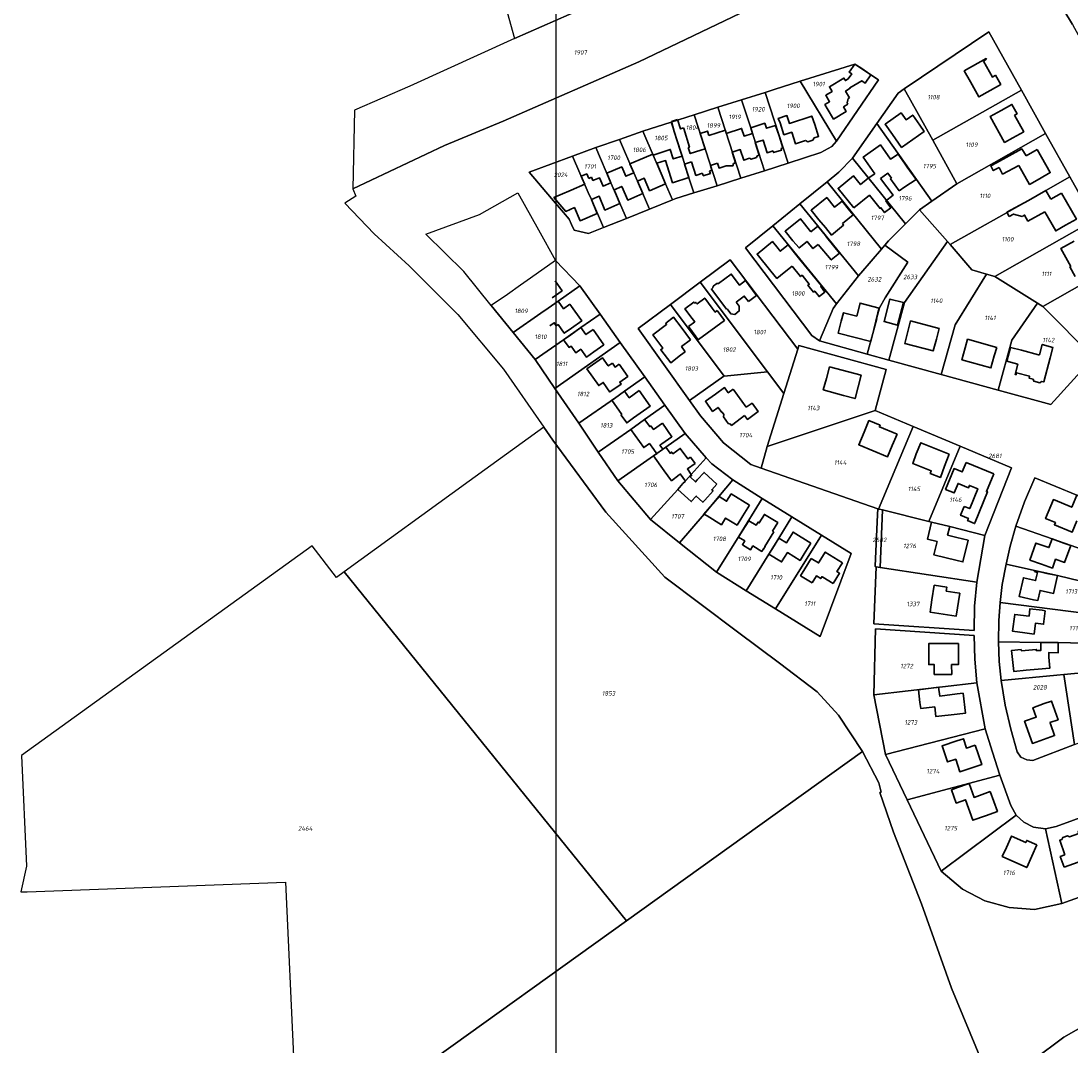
# Model space of a CAD drawing. Extents: x 177930 to 190767, y 381068 to 392034.
# Tile 26 of 256: x 178623 to 179046, y 389819 to 390232. Entities that reach past the tile are written whole.
import ezdxf
from ezdxf.enums import TextEntityAlignment as Align

# ---------------------------------------------------------------- set-up
doc = ezdxf.new("R2010")
doc.units = 0
for name, color, linetype, lineweight in [('B-XX-KG-GRENS_PERCEEL-GV', 150, 'Continuous', 25), ('B-XX-KG-GRENS_PERCEEL-S', 150, 'Continuous', 25), ('B-XX-OG-BEBOUWING-G', 7, 'Continuous', 35)]:
    doc.layers.add(name, color=color, linetype=linetype, lineweight=lineweight)
doc.styles.add('NLCS-ISO', font='NLCS-ISO.ttf', dxfattribs={"height": 1.8})

# ---------------------------------------------------------------- blocks, each defined once
blk = doc.blocks.new('SKG-PERCEELNUMMER-SO')
at = {"layer": 'DefPoints'}
blk.add_point((0, 0), dxfattribs=at)
at = {"style": 'NLCS-ISO', "oblique": 10, "flags": 1}
blk.add_attdef('GEMEENTECODE', text='', height=1.8, dxfattribs=at).set_placement((-0.5, 2.55), align=Align.MIDDLE_RIGHT)
at = {"style": 'NLCS-ISO', "oblique": 10}
blk.add_attdef('PERCEELNUMMER', text='', height=1.8, dxfattribs=at).set_placement((0, 0), align=Align.MIDDLE_CENTER)
at = {"style": 'NLCS-ISO', "oblique": 10, "flags": 1}
blk.add_attdef('SECTIE', text='', height=1.8, dxfattribs=at).set_placement((0.5, 2.5), align=Align.MIDDLE_LEFT)

msp = doc.modelspace()

# ---------------------------------------------------------------- linework, layer by layer
at = {"layer": 'B-XX-KG-GRENS_PERCEEL-GV'}
for points in [[(178801.434, 390298.354), (178821.895, 390224.944), (178865.934, 390244.368), (178852.633, 390312.733)], [(178821.895, 390224.944), (178779.668, 390205.749), (178757.417, 390196.063), (178756.733, 390164.474), (178793.71, 390181.892), (178817.335, 390191.604), (178871.887, 390215.506), (178915.963, 390236.577), (178941.081, 390247.955), (178925.518, 390275.985), (178917.132, 390271.16), (178916.923, 390271.04), (178897.747, 390260.698), (178866.896, 390244.792), (178865.934, 390244.368)], [(179054.244, 390242.526), (179043.106, 390236.333), (179046.523, 390230.615), (179054.809, 390215.369), (179065.944, 390221.776)], [(178914.91, 390140.692), (178925.869, 390149.554), (178936.766, 390158.366), (178947.702, 390167.21), (178952.475, 390171.102), (178957.968, 390176.79), (178967.754, 390190.769), (178976.408, 390203.006), (178978.82, 390204.706), (179012.824, 390227.666), (179025.989, 390204.125), (179035.729, 390186.709), (179045.498, 390169.241), (179055.242, 390151.817), (179065.001, 390134.366), (179076.707, 390113.434), (179055.021, 390096.545), (179037.766, 390077.545), (179016.562, 390083.381), (178993.693, 390089.676), (178972.545, 390095.497), (178963.916, 390097.872), (178944.689, 390103.165), (178941.544, 390105.365)], [(178978.82, 390204.706), (178990.276, 390184.073), (179025.989, 390204.125), (179012.824, 390227.666)], [(178836.766, 390160.486), (178827.736, 390171.195), (178845.218, 390177.621), (178854.561, 390181.097), (178864.073, 390184.311), (178873.492, 390187.65), (178884.956, 390191.307), (178894.234, 390194.244), (178903.765, 390197.241), (178913.298, 390200.245), (178922.823, 390203.251), (178926.419, 390204.389), (178936.943, 390207.72), (178958.903, 390214.675), (178968.471, 390208.253), (178951.466, 390183.586), (178949.573, 390181.477), (178945.246, 390179), (178931.999, 390174.766), (178922.476, 390171.731), (178912.945, 390168.697), (178903.393, 390165.657), (178894.051, 390162.75), (178886.844, 390160.506), (178885.48, 390159.958), (178876.196, 390156.23), (178866.971, 390152.514), (178857.639, 390148.792), (178851.613, 390146.371), (178848.207, 390147.203), (178845.85, 390147.786), (178844.833, 390150.107), (178843.918, 390152.196), (178841.557, 390154.937)], [(178936.943, 390207.72), (178951.466, 390183.586), (178968.471, 390208.253), (178958.903, 390214.675)], [(178931.999, 390174.766), (178945.246, 390179), (178949.573, 390181.477), (178951.466, 390183.586), (178936.943, 390207.72), (178926.419, 390204.389), (178922.823, 390203.251)], [(178989.874, 390159.412), (179000.033, 390166.5), (178990.276, 390184.073), (178978.82, 390204.706), (178976.408, 390203.006), (178967.754, 390190.769)], [(179000.033, 390166.5), (179035.729, 390186.709), (179025.989, 390204.125), (178990.276, 390184.073)], [(178913.298, 390200.245), (178903.765, 390197.241), (178912.945, 390168.697), (178922.476, 390171.731), (178918.869, 390182.996), (178916.95, 390189.005)], [(178913.298, 390200.245), (178916.95, 390189.005), (178918.869, 390182.996), (178922.476, 390171.731), (178931.999, 390174.766), (178922.823, 390203.251)], [(178903.765, 390197.241), (178894.234, 390194.244), (178903.393, 390165.657), (178912.945, 390168.697)], [(178884.956, 390191.307), (178889.166, 390178.11), (178892.067, 390168.891), (178894.051, 390162.75), (178903.393, 390165.657), (178894.234, 390194.244)], [(178885.48, 390159.958), (178882.67, 390166.47), (178873.492, 390187.65), (178864.073, 390184.311), (178869.89, 390170.846), (178871.334, 390167.528), (178876.196, 390156.23)], [(178894.051, 390162.75), (178892.067, 390168.891), (178889.166, 390178.11), (178884.956, 390191.307), (178873.492, 390187.65), (178882.67, 390166.47), (178885.48, 390159.958), (178886.844, 390160.506)], [(178957.968, 390176.79), (178979.286, 390150.307), (178984.995, 390156.008), (178989.874, 390159.412), (178967.754, 390190.769)], [(178876.196, 390156.23), (178871.334, 390167.528), (178869.89, 390170.846), (178864.073, 390184.311), (178854.561, 390181.097), (178860.706, 390166.862), (178866.971, 390152.514)], [(179000.033, 390166.5), (178989.874, 390159.412), (178984.995, 390156.008), (178996.258, 390143.162), (178997.268, 390142.011), (179028.786, 390159.722), (179035.809, 390163.736), (179045.498, 390169.241), (179035.729, 390186.709)], [(178854.561, 390181.097), (178845.218, 390177.621), (178851.565, 390162.9), (178852.801, 390160.089), (178857.639, 390148.792), (178866.971, 390152.514), (178860.706, 390166.862)], [(178844.833, 390150.107), (178845.85, 390147.786), (178848.207, 390147.203), (178851.613, 390146.371), (178857.639, 390148.792), (178852.801, 390160.089), (178851.565, 390162.9), (178845.218, 390177.621), (178827.736, 390171.195), (178836.766, 390160.486), (178841.557, 390154.937), (178843.918, 390152.196)], [(178969.61, 390140.17), (178970.935, 390141.715), (178972.437, 390143.466), (178979.286, 390150.307), (178957.968, 390176.79), (178952.475, 390171.102), (178947.702, 390167.21)], [(178960.407, 390129.35), (178961.245, 390130.417), (178969.61, 390140.17), (178947.702, 390167.21), (178936.766, 390158.366)], [(179011.887, 390130.086), (179015.221, 390129.119), (179055.242, 390151.817), (179045.498, 390169.241), (179035.809, 390163.736), (179028.786, 390159.722), (178997.268, 390142.011), (179005.981, 390131.801)], [(178801.469, 390131.136), (178786.101, 390146.233), (178807.73, 390154.112), (178823.166, 390162.747), (178831.492, 390147.88), (178838.368, 390135.606), (178848.182, 390125.389), (178856.335, 390113.937), (178864.429, 390102.566), (178874.28, 390088.726), (178882.416, 390077.299), (178890.517, 390065.855), (178899.062, 390056.15), (178901.247, 390053.668), (178909.762, 390047.216), (178921.629, 390039.696), (178933.574, 390032.319), (178945.512, 390024.947), (178957.449, 390017.574), (178944.879, 389984.171), (178926.944, 389995.256), (178915.075, 390002.617), (178903.14, 390010.039), (178888.313, 390021.863), (178876.629, 390031.313), (178863.509, 390046.855), (178855.569, 390058.431), (178847.738, 390070.023), (178838.087, 390084.092), (178830.139, 390095.682), (178821.315, 390106.593), (178812.509, 390117.482)], [(178951.539, 390118.068), (178960.407, 390129.35), (178936.766, 390158.366), (178925.869, 390149.554)], [(178963.916, 390097.872), (178972.545, 390095.497), (178978.844, 390118.624), (178996.258, 390143.162), (178984.995, 390156.008), (178979.286, 390150.307), (178972.437, 390143.466), (178970.935, 390141.715), (178980.24, 390134.887), (178971.079, 390120.48), (178968.851, 390116.525), (178967.653, 390112.097), (178967.758, 390112.069)], [(178914.91, 390140.692), (178941.544, 390105.365), (178944.689, 390103.165), (178950.152, 390116.303), (178951.539, 390118.068), (178925.869, 390149.554)], [(179015.221, 390129.119), (179032.437, 390118.376), (179034.541, 390117.064), (179065.001, 390134.366), (179055.242, 390151.817)], [(178963.916, 390097.872), (178967.758, 390112.069), (178967.653, 390112.097), (178968.851, 390116.525), (178971.079, 390120.48), (178980.24, 390134.887), (178970.935, 390141.715), (178969.61, 390140.17), (178961.245, 390130.417), (178960.407, 390129.35), (178951.539, 390118.068), (178950.152, 390116.303), (178944.689, 390103.165)], [(178972.545, 390095.497), (178993.693, 390089.676), (178999.252, 390109.658), (179011.887, 390130.086), (179005.981, 390131.801), (178997.268, 390142.011), (178996.258, 390143.162), (178978.844, 390118.624)], [(178848.182, 390125.389), (178838.368, 390135.606), (178828.3, 390128.51), (178824.22, 390125.59), (178819.009, 390121.914), (178812.509, 390117.482), (178821.315, 390106.593), (178832.514, 390114.329), (178835.35, 390116.34), (178839.42, 390119.24)], [(178871.672, 390108.208), (178884.633, 390117.851), (178896.679, 390126.814), (178908.757, 390135.801), (178935.944, 390099.836), (178936.402, 390101.284), (178971.487, 390091.647), (178967.058, 390075.199), (178982.432, 390068.718), (179001.307, 390060.763), (179021.983, 390052.048), (179011.231, 390024.844), (179007.968, 390005.997), (179007.08, 389996.321), (179006.992, 389986.528), (178966.563, 389989.278), (178967.494, 390012.242), (178967.042, 390012.311), (178967.049, 390012.456), (178968.001, 390033.24), (178968.109, 390035.601), (178921.158, 390051.937), (178917.015, 390053.388), (178906.022, 390062.21), (178896.774, 390072.968), (178892.332, 390079.214)], [(178930.3, 390081.972), (178935.944, 390099.836), (178908.757, 390135.801), (178896.679, 390126.814), (178923.703, 390090.671)], [(179065.001, 390134.366), (179034.541, 390117.064), (179055.021, 390096.545), (179076.707, 390113.434)], [(179015.221, 390129.119), (179011.887, 390130.086), (178999.252, 390109.658), (178993.693, 390089.676), (179016.562, 390083.381), (179022.113, 390103.527), (179032.437, 390118.376)], [(178821.315, 390106.593), (178830.139, 390095.682), (178841.614, 390103.646), (178848.62, 390108.59), (178856.335, 390113.937), (178848.182, 390125.389), (178839.42, 390119.24), (178835.35, 390116.34), (178832.514, 390114.329)], [(178884.633, 390117.851), (178906.279, 390089.041), (178923.703, 390090.671), (178896.679, 390126.814)], [(178892.332, 390079.214), (178906.115, 390089.026), (178906.279, 390089.041), (178884.633, 390117.851), (178871.672, 390108.208)], [(179032.437, 390118.376), (179022.113, 390103.527), (179016.562, 390083.381), (179037.766, 390077.545), (179055.021, 390096.545), (179034.541, 390117.064)], [(178830.139, 390095.682), (178838.087, 390084.092), (178864.429, 390102.566), (178856.335, 390113.937), (178848.62, 390108.59), (178841.614, 390103.646)], [(178864.429, 390102.566), (178838.087, 390084.092), (178847.738, 390070.023), (178862.06, 390080.01), (178866.12, 390082.92), (178874.28, 390088.726)], [(178935.944, 390099.836), (178930.3, 390081.972), (178923.56, 390060.637), (178967.058, 390075.199), (178971.487, 390091.647), (178936.402, 390101.284)], [(178923.703, 390090.671), (178906.279, 390089.041), (178906.115, 390089.026), (178892.332, 390079.214), (178896.774, 390072.968), (178906.022, 390062.21), (178917.015, 390053.388), (178921.158, 390051.937), (178923.56, 390060.637), (178930.3, 390081.972)], [(178882.416, 390077.299), (178874.28, 390088.726), (178866.12, 390082.92), (178862.06, 390080.01), (178847.738, 390070.023), (178855.569, 390058.431), (178868.689, 390067.572), (178874.25, 390071.52)], [(178882.416, 390077.299), (178874.25, 390071.52), (178868.689, 390067.572), (178855.569, 390058.431), (178863.509, 390046.855), (178877.791, 390056.853), (178882.76, 390060.39), (178890.517, 390065.855)], [(178921.158, 390051.937), (178968.109, 390035.601), (178968.437, 390035.487), (178982.432, 390068.718), (178967.058, 390075.199), (178923.56, 390060.637)], [(178753.299, 390010.197), (178866.895, 389869.642), (178962.045, 389937.82), (178952.375, 389952.532), (178943.729, 389961.899), (178928.533, 389973.409), (178911.589, 389986.018), (178882.349, 390008.015), (178858.634, 390034.266), (178837.294, 390063.166), (178833.611, 390068.488), (178803.618, 390046.719)], [(178863.509, 390046.855), (178876.629, 390031.313), (178887.581, 390043.363), (178893.04, 390049.42), (178899.062, 390056.15), (178890.517, 390065.855), (178882.76, 390060.39), (178877.791, 390056.853)], [(178988.665, 390030.456), (179001.307, 390060.763), (178982.432, 390068.718), (178968.437, 390035.487), (178968.851, 390035.384), (178969.97, 390035.106)], [(178988.665, 390030.456), (178989.764, 390030.203), (178997.112, 390028.403), (179011.231, 390024.844), (179021.983, 390052.048), (179001.307, 390060.763)], [(178876.629, 390031.313), (178888.313, 390021.863), (178898.196, 390033.433), (178904.166, 390040.521), (178909.762, 390047.216), (178901.247, 390053.668), (178899.062, 390056.15), (178893.04, 390049.42), (178887.581, 390043.363)], [(179023.772, 390028.586), (179038.31, 390023.49), (179070.825, 390012.022), (179077.065, 390029.043), (179048.27, 390041.02), (179031.378, 390048.108), (179027.278, 390038.414)], [(178921.629, 390039.696), (178909.762, 390047.216), (178904.166, 390040.521), (178898.196, 390033.433), (178888.313, 390021.863), (178903.14, 390010.039), (178912.319, 390024.703)], [(178933.574, 390032.319), (178921.629, 390039.696), (178912.319, 390024.703), (178903.14, 390010.039), (178915.075, 390002.617), (178924.315, 390017.328), (178928.3, 390023.8)], [(178967.049, 390012.456), (178967.042, 390012.311), (178967.494, 390012.242), (178969.055, 390012.002), (178969.97, 390035.106), (178968.851, 390035.384), (178968.437, 390035.487), (178968.109, 390035.601), (178968.001, 390033.24)], [(178988.665, 390030.456), (178969.97, 390035.106), (178969.055, 390012.002), (179007.968, 390005.997), (179011.231, 390024.844), (178997.112, 390028.403), (178989.764, 390030.203)], [(178945.512, 390024.947), (178933.574, 390032.319), (178928.3, 390023.8), (178924.315, 390017.328), (178915.075, 390002.617), (178926.944, 389995.256)], [(179019.818, 390013.316), (179031.3, 390010.69), (179040.498, 390008.701), (179068.723, 390001.865), (179070.825, 390012.022), (179038.31, 390023.49), (179023.772, 390028.586), (179021.454, 390020.578)], [(178926.944, 389995.256), (178944.879, 389984.171), (178957.449, 390017.574), (178945.512, 390024.947)], [(178736.297, 389739.191), (178736.36, 389737.797), (178756.258, 389742.856), (178787.306, 389738.3), (178783.873, 389810.154), (178866.895, 389869.642), (178753.299, 390010.197), (178750.207, 390007.953), (178740.315, 390020.654), (178623.395, 389936.196), (178625.339, 389891.662), (178623.132, 389881.311), (178625.671, 389881.406), (178729.683, 389885.305)], [(178969.055, 390012.002), (178967.494, 390012.242), (178966.563, 389989.278), (179006.992, 389986.528), (179007.08, 389996.321), (179007.968, 390005.997)], [(179017.445, 389997.815), (179066.919, 389991.558), (179068.723, 390001.865), (179040.498, 390008.701), (179031.3, 390010.69), (179019.818, 390013.316), (179018.244, 390005.127)], [(179016.791, 389982.079), (179033.826, 389981.805), (179040.838, 389981.731), (179065.626, 389981.127), (179066.919, 389991.558), (179017.445, 389997.815), (179016.884, 389990.59)], [(178966.533, 389960.63), (179008.033, 389965.52), (179007.15, 389975.065), (179006.975, 389984.53), (178967.232, 389987.232)], [(179017.825, 389966.403), (179040.199, 389968.537), (179043.1, 389968.814), (179064.553, 389970.861), (179065.626, 389981.127), (179040.838, 389981.731), (179033.826, 389981.805), (179016.791, 389982.079), (179017.045, 389974.166)], [(179064.553, 389970.861), (179043.1, 389968.814), (179047.38, 389940.713), (179051.793, 389942.319), (179055.697, 389943.196), (179059.679, 389942.959), (179062.869, 389941.904), (179065.846, 389948.599), (179070.39, 389959.369), (179073.667, 389971.541), (179071.111, 389971.467)], [(179017.825, 389966.403), (179019.399, 389956.516), (179021.646, 389946.826), (179024.302, 389937.704), (179025.784, 389935.595), (179028.096, 389934.444), (179030.551, 389934.241), (179047.38, 389940.713), (179043.1, 389968.814), (179040.199, 389968.537)], [(178966.533, 389960.63), (178971.276, 389936.662), (179011.416, 389946.944), (179008.033, 389965.52)], [(178980.004, 389918.346), (179017.22, 389928.329), (179014.282, 389937.615), (179011.416, 389946.944), (178971.276, 389936.662)], [(178819.291, 389733.661), (178979.735, 389763.974), (178988.139, 389762.204), (178992.515, 389776.847), (178997.732, 389788.916), (179008.793, 389811.106), (179009.911, 389813.424), (178997.812, 389842.578), (178985.748, 389876.508), (178974.409, 389905.39), (178968.939, 389921.355), (178969.489, 389921.531), (178968.615, 389925.228), (178962.045, 389937.82), (178866.895, 389869.642), (178783.873, 389810.154), (178787.306, 389738.3)], [(178993.682, 389889.646), (179023.864, 389912.189), (179021.726, 389916.116), (179017.22, 389928.329), (178980.004, 389918.346)], [(179035.609, 389906.735), (179042.229, 389876.615), (179062.772, 389884.092), (179058.871, 389896.856), (179053.944, 389912.81), (179040.016, 389907.714)], [(178993.682, 389889.646), (179002.289, 389882.431), (179011.296, 389877.671), (179021.015, 389875.103), (179031.269, 389874.217), (179042.229, 389876.615), (179035.609, 389906.735), (179030.774, 389907.408), (179026.982, 389909.346), (179023.864, 389912.189)], [(179001.481, 389757.124), (179011.095, 389755.311), (179043.659, 389769.974), (179048.347, 389772.465), (179081.545, 389797.018), (179086.35, 389799.222), (179109.974, 389807.026), (179117.872, 389810.727), (179121.371, 389812.539), (179102.912, 389856.958), (179074.98, 389840.905), (179043.052, 389822.841), (179030.826, 389813.711), (179027.038, 389809.995), (179040.4, 389799.122), (179029.684, 389785.924), (179016.771, 389796.448), (179016.784, 389796.359), (179011.13, 389787.486), (179006.275, 389776.004), (179002.144, 389760.157)]]:
    msp.add_lwpolyline(points, close=True, dxfattribs=at)
for points in [[(178915.963, 390236.577), (178871.887, 390215.506), (178817.335, 390191.604), (178793.71, 390181.892), (178756.733, 390164.474), (178757.907, 390161.526), (178753.557, 390158.649), (178765.301, 390146.237), (178779.396, 390133.475), (178798.988, 390113.796), (178817.43, 390091.866), (178833.611, 390068.488), (178837.294, 390063.166), (178858.634, 390034.266), (178882.349, 390008.015), (178911.589, 389986.018), (178928.533, 389973.409), (178943.729, 389961.899), (178952.375, 389952.532), (178962.045, 389937.82), (178968.615, 389925.228), (178969.489, 389921.531), (178968.939, 389921.355), (178974.409, 389905.39), (178985.748, 389876.508), (178997.812, 389842.578), (179009.911, 389813.424)], [(179046.523, 390230.615), (179043.106, 390236.333)], [(179047.38, 389940.713), (179030.551, 389934.241), (179028.096, 389934.444), (179025.784, 389935.595), (179024.302, 389937.704), (179021.646, 389946.826), (179019.399, 389956.516), (179017.825, 389966.403), (179017.045, 389974.166), (179016.791, 389982.079), (179016.884, 389990.59), (179017.445, 389997.815), (179018.244, 390005.127), (179019.818, 390013.316), (179021.454, 390020.578), (179023.772, 390028.586), (179027.278, 390038.414), (179031.378, 390048.108), (179048.27, 390041.02)], [(179062.772, 389884.092), (179042.229, 389876.615), (179031.269, 389874.217), (179021.015, 389875.103), (179011.296, 389877.671), (179002.289, 389882.431), (178993.682, 389889.646), (178980.004, 389918.346), (178971.276, 389936.662), (178966.533, 389960.63), (178967.232, 389987.232), (179006.975, 389984.53), (179007.15, 389975.065), (179008.033, 389965.52), (179011.416, 389946.944), (179014.282, 389937.615), (179017.22, 389928.329), (179021.726, 389916.116), (179023.864, 389912.189), (179026.982, 389909.346), (179030.774, 389907.408), (179035.609, 389906.735), (179040.016, 389907.714), (179053.944, 389912.81)], [(179030.826, 389813.711), (179043.052, 389822.841), (179074.98, 389840.905)]]:
    msp.add_lwpolyline(points, dxfattribs=at)
at = {"layer": 'B-XX-OG-BEBOUWING-G'}
for points in [[(179011.945, 390216.567), (179011.764, 390216.886), (179002.971, 390211.917), (179005.432, 390207.564)], [(178958.903, 390214.675), (178956.643, 390211.38), (178957.676, 390210.683), (178956.247, 390208.662), (178955.115, 390207.989), (178954.492, 390209.043), (178948.633, 390205.532), (178949.764, 390203.662), (178947.164, 390202.074), (178948.738, 390199.474), (178946.875, 390198.334), (178947.783, 390196.789)], [(178961.251, 390213.186), (178958.903, 390214.675)], [(178965.37, 390210.352), (178961.251, 390213.186)], [(179015.575, 390210.175), (179014.263, 390209.434), (179010.647, 390215.833), (179011.945, 390216.567)], [(178956.751, 390201.074), (178955.153, 390203.752), (178957.012, 390204.915), (178956.918, 390205.124), (178961.68, 390207.953), (178963.065, 390207.002), (178965.37, 390210.352)], [(179013.375, 390204.007), (179017.684, 390206.442), (179015.575, 390210.175)], [(179005.432, 390207.564), (179008.882, 390201.465), (179013.375, 390204.007)], [(178956.107, 390198.53), (178955.776, 390199.069), (178956.174, 390200.742)], [(178956.174, 390200.742), (178956.751, 390201.074)], [(178947.783, 390196.789), (178950.364, 390192.506), (178955.45, 390195.571), (178954.347, 390197.423), (178956.107, 390198.53)], [(179017.774, 390195.963), (179013.432, 390193.588), (179019.217, 390183.142), (179022.566, 390184.968)], [(179023.181, 390194.105), (179024.209, 390194.683), (179022.117, 390198.405), (179017.774, 390195.963)], [(178887.545, 390192.346), (178885.09, 390191.597)], [(178885.09, 390191.597), (178886.188, 390187.561)], [(178889.946, 390188.917), (178888.741, 390188.538), (178887.545, 390192.346)], [(178942.807, 390190.295), (178941.555, 390193.718), (178932.558, 390190.788), (178931.532, 390193.926), (178928.089, 390192.788), (178928.798, 390190.937)], [(178985.091, 390190.048), (178982.195, 390194.124), (178979.505, 390192.212), (178977.535, 390194.984), (178971.102, 390190.413), (178973.999, 390186.337)], [(179022.566, 390184.968), (179026.938, 390187.424), (179023.181, 390194.105)], [(178886.188, 390187.561), (178888.61, 390179.995), (178889.346, 390177.605)], [(178889.994, 390188.756), (178889.946, 390188.917)], [(178891.829, 390181.056), (178892.257, 390181.197), (178889.994, 390188.756)], [(178900.165, 390185.882), (178899.6, 390187.661), (178896.629, 390186.732)], [(178907.136, 390186.766), (178906.768, 390188.045), (178900.165, 390185.882)], [(178917.676, 390186.728), (178914.287, 390185.656), (178913.312, 390188.717), (178907.136, 390186.766)], [(178928.377, 390185.696), (178926.962, 390189.966), (178923.273, 390188.796), (178922.631, 390190.805), (178916.95, 390189.005), (178917.676, 390186.728)], [(178928.798, 390190.937), (178930.319, 390186.174), (178933.497, 390187.189), (178934.98, 390182.546), (178939.014, 390183.834)], [(178942.452, 390184.933), (178944.329, 390185.532), (178942.807, 390190.295)], [(178973.999, 390186.337), (178977.725, 390181.071), (178986.857, 390187.542), (178985.091, 390190.048)], [(178896.629, 390186.732), (178898.618, 390180.526)], [(178918.744, 390183.068), (178921.959, 390184.07), (178923.588, 390178.932), (178925.989, 390179.694)], [(178919.621, 390177.707), (178920.383, 390177.95), (178918.744, 390183.068)], [(178929.192, 390180.709), (178929.888, 390180.93), (178928.377, 390185.696)], [(178939.014, 390183.834), (178939.968, 390183.31), (178941.978, 390183.952), (178942.452, 390184.933)], [(178889.346, 390177.605), (178885.805, 390176.449), (178884.577, 390180.276), (178877.65, 390178.043)], [(178896.897, 390180.005), (178892.594, 390178.642), (178891.829, 390181.056)], [(178898.618, 390180.526), (178896.897, 390180.005)], [(178909.521, 390179.215), (178912.782, 390180.234), (178914.146, 390175.963), (178916.476, 390176.705)], [(178910.078, 390174.656), (178910.888, 390174.914), (178909.521, 390179.215)], [(178925.989, 390179.694), (178926.21, 390178.998), (178929.413, 390180.013), (178929.192, 390180.709)], [(178979.21, 390174.361), (178976.32, 390178.441), (178973.301, 390176.302), (178969.196, 390182.095), (178962.262, 390177.182), (178967.002, 390170.49)], [(179027.89, 390177.724), (179026.126, 390180.522), (179015.918, 390174.912)], [(179032.33, 390180.24), (179027.89, 390177.724)], [(179033.234, 390168.458), (179037.604, 390170.935), (179032.33, 390180.24)], [(178874.103, 390176.903), (178868.347, 390174.422), (178869.89, 390170.846)], [(178871.33, 390167.53), (178874.086, 390168.716), (178876.24, 390163.68), (178882.67, 390166.47), (178879.151, 390174.702)], [(178877.65, 390178.043), (178877.496, 390178.364), (178874.103, 390176.903)], [(178879.151, 390174.702), (178882.704, 390175.823), (178885.539, 390166.877), (178892.016, 390168.932), (178890.335, 390174.393)], [(178890.335, 390174.393), (178893.144, 390175.299)], [(178893.144, 390175.299), (178894.878, 390169.827), (178897.553, 390170.673)], [(178900.723, 390173.879), (178903.575, 390174.786)], [(178903.575, 390174.786), (178904.206, 390172.783), (178907.077, 390173.699)], [(178907.077, 390173.699), (178909.813, 390173.742), (178910.078, 390174.656)], [(178916.476, 390176.705), (178917.199, 390176.316), (178919.257, 390176.972), (178919.621, 390177.707)], [(179015.918, 390174.912), (179013.654, 390173.703), (179014.659, 390171.799), (179016.947, 390173.021)], [(178851.739, 390168.586), (178850.938, 390170.443), (178848.724, 390169.488), (178849.525, 390167.63)], [(178869.89, 390170.846), (178866.682, 390169.458), (178865.039, 390173.261), (178859.06, 390170.675), (178860.706, 390166.862)], [(178897.553, 390170.673), (178897.855, 390169.72), (178900.715, 390170.625), (178900.413, 390171.578)], [(178900.413, 390171.578), (178901.357, 390171.877), (178900.723, 390173.879)], [(178967.002, 390170.49), (178964.315, 390168.69)], [(178969.195, 390168.604), (178972.186, 390170.725), (178973.628, 390168.692)], [(178979.061, 390165.211), (178983.543, 390168.214), (178979.98, 390173.21)], [(178979.98, 390173.21), (178979.21, 390174.361)], [(179016.947, 390173.021), (179018.386, 390170.379), (179024.876, 390173.861)], [(179024.876, 390173.861), (179029.243, 390166.179), (179033.234, 390168.458)], [(178850.108, 390166.278), (178844.725, 390163.915), (178840.18, 390162.02)], [(178849.525, 390167.63), (178850.108, 390166.278)], [(178852.901, 390169.088), (178851.739, 390168.586)], [(178860.706, 390166.862), (178857.496, 390165.474), (178856.013, 390168.911), (178853.454, 390167.805), (178852.901, 390169.088)], [(178861.924, 390164.063), (178865.044, 390165.414), (178867.44, 390159.88), (178873.49, 390162.51), (178871.33, 390167.53)], [(178960.533, 390166.971), (178958.358, 390169.649), (178952.163, 390164.618), (178958.551, 390156.751)], [(178964.315, 390168.69), (178961.195, 390166.156), (178960.533, 390166.971)], [(178971.293, 390159.516), (178974.387, 390161.911), (178969.195, 390168.604)], [(178973.628, 390168.692), (178973.209, 390168.424), (178976.682, 390163.616)], [(178840.18, 390162.02), (178837.74, 390160.91), (178842.52, 390155.36), (178845.98, 390156.88), (178848.27, 390151.58), (178855.16, 390154.55), (178852.79, 390160.09)], [(178852.79, 390160.09), (178855.92, 390161.49), (178858.28, 390155.89), (178864.33, 390158.54), (178861.924, 390164.063)], [(178958.551, 390156.751), (178964.764, 390161.821), (178966.378, 390159.91)], [(178976.682, 390163.616), (178979.061, 390165.211)], [(179037.801, 390160.249), (179035.809, 390163.736), (179028.786, 390159.722)], [(179042.167, 390162.735), (179037.801, 390160.249)], [(179043.733, 390149.761), (179048.129, 390152.265), (179042.167, 390162.735)], [(178956.914, 390155.589), (178953.754, 390159.465), (178950.744, 390157.011), (178947.574, 390160.899), (178941.298, 390155.783), (178944.457, 390151.908)], [(178966.378, 390159.91), (178969.04, 390156.528), (178969.399, 390156.805), (178970.885, 390154.884), (178973.376, 390156.811), (178971.89, 390158.732)], [(178971.89, 390158.732), (178971.293, 390159.516)], [(179028.786, 390159.722), (179020.075, 390154.975), (179021.031, 390153.316)], [(178953.881, 390150.423), (178958.213, 390153.981)], [(178958.213, 390153.981), (178956.914, 390155.589)], [(179021.031, 390153.316), (179022.81, 390154.235), (179026.299, 390153.227)], [(179026.299, 390153.227), (179027.252, 390153.822), (179028.603, 390151.438), (179035.429, 390155.185)], [(179035.429, 390155.185), (179039.816, 390147.509), (179043.733, 390149.761)], [(178941.229, 390147.144), (178937.018, 390152.327), (178930.817, 390147.32), (178933.957, 390143.43)], [(178943.954, 390149.359), (178941.229, 390147.144)], [(178947.016, 390145.589), (178943.954, 390149.359)], [(178944.457, 390151.908), (178947.025, 390148.812)], [(178947.025, 390148.812), (178949.509, 390145.817), (178954.362, 390149.843), (178953.881, 390150.423)], [(178947.612, 390144.856), (178947.016, 390145.589)], [(178928.059, 390140.331), (178925.731, 390143.207), (178919.529, 390138.168), (178925.109, 390131.299)], [(178932.001, 390141.826), (178928.88, 390139.318), (178928.059, 390140.331)], [(178935.133, 390137.928), (178932.001, 390141.826)], [(178933.957, 390143.43), (178936.44, 390140.601), (178939.7, 390143.244), (178942.04, 390140.358), (178944.166, 390142.074)], [(178944.166, 390142.074), (178949.415, 390135.83), (178952.75, 390138.464), (178947.612, 390144.856)], [(179047.22, 390143.4), (179041.787, 390140.354), (179045.821, 390133.171), (179045.499, 390132.99), (179047.68, 390129.107)], [(178936.81, 390135.942), (178935.133, 390137.928)], [(178930.384, 390130.691), (178933.605, 390133.323)], [(178933.605, 390133.323), (178937.028, 390129.113), (178937.668, 390129.641), (178940.52, 390126.026), (178940.021, 390125.567), (178942.258, 390122.865), (178942.75, 390123.234), (178944.473, 390121.027), (178946.843, 390122.84), (178945.139, 390125.064), (178945.453, 390125.301), (178936.81, 390135.942)], [(178914.824, 390127.493), (178912.422, 390125.696), (178909.155, 390130.063), (178904.055, 390126.247)], [(178925.109, 390131.299), (178927.511, 390128.342), (178930.384, 390130.691)], [(178836.974, 390120.484), (178841.03, 390123.39), (178838.186, 390127.381)], [(178901.716, 390124.497), (178901.148, 390124.072), (178904.144, 390120.068), (178907.258, 390115.906)], [(178904.055, 390126.247), (178903.307, 390126.312), (178901.809, 390125.191), (178901.716, 390124.497)], [(178919.335, 390121.465), (178914.824, 390127.493)], [(178901.45, 390116.41), (178898.463, 390120.419), (178895.343, 390118.096), (178894.915, 390118.688), (178894.484, 390118.352), (178894.117, 390118.837), (178890.49, 390116.148), (178893.391, 390112.261)], [(178911.122, 390118.804), (178914.361, 390121.233), (178916.037, 390118.997)], [(178916.037, 390118.997), (178919.335, 390121.465)], [(178844.15, 390117.94), (178841.62, 390116.15), (178839.42, 390119.24), (178835.346, 390116.343)], [(178846.128, 390115.162), (178844.15, 390117.94)], [(178894.859, 390105.01), (178895.904, 390103.715), (178906.401, 390111.436), (178903.474, 390115.376)], [(178903.474, 390115.376), (178902.709, 390114.807), (178901.45, 390116.41)], [(178907.258, 390115.906), (178907.477, 390116.07)], [(178907.477, 390116.07), (178908.932, 390114.131), (178910.515, 390113.886), (178912.351, 390115.263), (178912.364, 390117.148), (178911.122, 390118.804)], [(178967.393, 390111.185), (178968.151, 390114.512), (178968.63, 390116.355), (178961.006, 390118.403), (178959.687, 390113.155)], [(178844.823, 390108.371), (178848.9, 390111.27), (178846.128, 390115.162)], [(178888.916, 390108.715), (178885.91, 390112.71), (178882.73, 390110.33), (178883.11, 390109.81), (178877.53, 390105.58), (178881.541, 390100.239), (178880.77, 390099.654), (178884.763, 390094.386), (178888.748, 390097.407)], [(178893.391, 390112.261), (178894.413, 390110.891), (178891.895, 390109.036)], [(178953.435, 390111.197), (178952.188, 390106.302), (178965.294, 390102.964), (178966.505, 390107.718)], [(178959.687, 390113.155), (178954.296, 390114.534), (178953.435, 390111.197)], [(178966.505, 390107.718), (178967.393, 390111.185)], [(178992.847, 390108.218), (178981.357, 390111.208), (178980.243, 390106.918)], [(178836.121, 390109.257), (178837.825, 390110.469), (178838.691, 390109.252), (178839.429, 390109.777), (178841.905, 390106.296), (178844.823, 390108.371)], [(178853.49, 390107.76), (178850.64, 390105.72), (178848.62, 390108.59), (178844.536, 390105.697)], [(178853.743, 390098.743), (178857.82, 390101.63), (178853.49, 390107.76)], [(178892.726, 390103.65), (178888.916, 390108.715)], [(178891.895, 390109.036), (178894.859, 390105.01)], [(178980.243, 390106.918), (178979.003, 390102.147), (178990.492, 390099.162), (178991.728, 390103.919)], [(178991.728, 390103.919), (178992.847, 390108.218)], [(178844.536, 390105.697), (178841.614, 390103.646), (178843.801, 390100.546), (178844.616, 390101.122), (178846.522, 390098.422), (178848.561, 390099.861), (178850.805, 390096.68), (178853.743, 390098.743)], [(178890.631, 390098.834), (178889.131, 390100.931), (178892.726, 390103.65)], [(179016.014, 390100.569), (179004.329, 390103.859), (179003.374, 390100.436)], [(178888.748, 390097.407), (178890.631, 390098.834)], [(179003.374, 390100.436), (179002.003, 390095.588), (179013.684, 390092.284), (179015.062, 390097.157)], [(179015.062, 390097.157), (179016.014, 390100.569)], [(179026.016, 390099.407), (179021.635, 390100.509), (179020.144, 390095.079), (179024.571, 390093.886)], [(179032.822, 390097.63), (179026.016, 390099.407)], [(179037.556, 390096.356), (179038.585, 390100.597), (179034.375, 390101.765), (179033.213, 390097.525)], [(178861.25, 390094.27), (178859.6, 390093.1), (178857.3, 390096.37), (178853.209, 390093.5)], [(178864.01, 390093.78), (178862.38, 390092.67), (178861.25, 390094.27)], [(179033.213, 390097.525), (179032.822, 390097.63)], [(179034.026, 390086.896), (179034.943, 390086.649), (179037.556, 390096.356)], [(178853.209, 390093.5), (178851.011, 390091.923), (178855.769, 390085.193), (178857.564, 390086.462), (178860.304, 390082.588), (178860.695, 390082.887)], [(178860.695, 390082.887), (178864.79, 390085.76), (178864.21, 390086.58), (178867.48, 390088.86), (178864.01, 390093.78)], [(178961.477, 390089.338), (178948.722, 390092.714), (178947.499, 390088.094)], [(179024.571, 390093.886), (179023.45, 390089.722), (179023.859, 390089.612), (179024.058, 390090.351), (179029.28, 390088.945), (179029.086, 390088.225), (179030.728, 390087.783)], [(178947.499, 390088.094), (178946.185, 390083.528), (178954.365, 390081.218)], [(178954.365, 390081.218), (178959.002, 390079.99), (178961.477, 390089.338)], [(179030.728, 390087.783), (179030.94, 390086.918), (179033.427, 390086.249), (179034.026, 390086.896)], [(178872.08, 390083.17), (178868.03, 390080.27), (178866.12, 390082.92), (178862.059, 390080.011)], [(178872.468, 390074.032), (178876.53, 390076.94), (178872.08, 390083.17)], [(178902.787, 390081.778), (178898.72, 390078.87), (178901.63, 390074.8), (178903.86, 390076.4), (178905.36, 390074.33), (178905.5, 390074.48), (178906.19, 390073.53), (178906.02, 390072.56), (178907.91, 390069.88), (178908.89, 390069.71), (178909.29, 390069.19), (178913.253, 390072.239)], [(178909.957, 390083.783), (178907.919, 390082.333), (178906.464, 390084.379), (178902.787, 390081.778)], [(178915.176, 390076.447), (178909.957, 390083.783)], [(178862.059, 390080.011), (178861.025, 390079.288), (178865.093, 390073.582)], [(178914.447, 390073.157), (178915.631, 390071.597), (178919.909, 390074.749), (178917.521, 390078.076), (178915.176, 390076.447)], [(178865.093, 390073.582), (178864.758, 390073.344), (178867.024, 390070.164), (178869.813, 390072.152)], [(178869.813, 390072.152), (178872.468, 390074.032)], [(178913.253, 390072.239), (178914.447, 390073.157)], [(178876.76, 390069.01), (178876.33, 390068.69), (178874.25, 390071.52), (178870.2, 390068.62)], [(178881.39, 390070.09), (178877.81, 390067.57), (178876.76, 390069.01)], [(178881.216, 390061.727), (178885.27, 390064.63), (178881.39, 390070.09)], [(178975.882, 390065.596), (178968.807, 390068.562), (178969.082, 390069.217), (178964.574, 390071.107), (178962.62, 390066.447)], [(178870.2, 390068.62), (178868.689, 390067.572), (178873.895, 390060.239), (178876.181, 390061.862), (178877.921, 390059.412)], [(178962.62, 390066.447), (178960.478, 390061.405), (178972.054, 390056.525), (178973.979, 390061.058)], [(178973.979, 390061.058), (178975.882, 390065.596)], [(178881.582, 390059.542), (178880.434, 390061.177), (178881.216, 390061.727)], [(178882.76, 390060.39), (178881.582, 390059.542)], [(178892.67, 390056.43), (178891.65, 390055.66), (178888.62, 390059.9), (178885.61, 390057.76), (178885.13, 390058.4), (178884.5, 390057.94), (178882.76, 390060.39)], [(178996.885, 390057.559), (178985.42, 390062.159), (178983.65, 390057.75)], [(178878.694, 390057.464), (178877.791, 390056.853), (178882.064, 390050.85)], [(178877.921, 390059.412), (178879.098, 390057.755)], [(178879.098, 390057.755), (178878.694, 390057.464)], [(178894.54, 390053.84), (178892.67, 390056.43)], [(178983.65, 390057.75), (178982.217, 390053.786), (178989.679, 390050.932), (178989.248, 390049.805), (178993.328, 390048.245), (178994.977, 390052.803)], [(178994.977, 390052.803), (178996.885, 390057.559)], [(178893.04, 390049.42), (178891.456, 390051.645), (178894.54, 390053.84)], [(179003.68, 390054.264), (179002.121, 390050.461), (178998.86, 390051.796), (178995.426, 390043.411), (178998.92, 390041.98), (179000.484, 390045.8), (179004.677, 390044.083), (179005.059, 390045.015), (179008.413, 390043.642), (179005.147, 390035.666), (179002.929, 390036.574)], [(179014.827, 390049.696), (179003.68, 390054.264)], [(178882.064, 390050.85), (178885.085, 390046.897), (178888.105, 390049.26)], [(178888.105, 390049.26), (178888.625, 390049.63), (178890.655, 390046.778)], [(178895.472, 390047.213), (178894.78, 390046.44), (178892.56, 390048.47), (178893.25, 390049.23)], [(178893.25, 390049.23), (178893.04, 390049.42)], [(178903.33, 390045.57), (178898.18, 390050.24), (178895.472, 390047.213)], [(179007.379, 390030.259), (179012.34, 390042.363), (179011.896, 390042.545), (179014.827, 390049.696)], [(178889.69, 390045.708), (178887.581, 390043.363), (178893, 390038.479), (178895.004, 390040.703), (178897.747, 390038.231), (178898.482, 390039.053)], [(178890.655, 390046.778), (178889.69, 390045.708)], [(178898.482, 390039.053), (178901.83, 390042.76), (178901.28, 390043.27), (178903.33, 390045.57)], [(178904.2, 390040.5), (178898.083, 390033.414), (178899.389, 390032.695)], [(178916.45, 390037.08), (178909.13, 390041.57), (178907.28, 390038.6), (178904.2, 390040.5)], [(179053.321, 390033.506), (179055.242, 390038.123), (179048.272, 390041.022), (179046.271, 390036.211), (179038.89, 390039.282), (179035.728, 390031.68), (179039.635, 390030.054), (179039.258, 390029.148), (179046.4, 390026.176), (179048.32, 390030.793)], [(178913.819, 390032.818), (178916.45, 390037.08)], [(179002.929, 390036.574), (179001.462, 390032.992), (179004.635, 390031.692), (179004.527, 390031.428), (179004.281, 390030.829), (179007.134, 390029.66), (179007.379, 390030.259)], [(178899.389, 390032.695), (178905.149, 390029.135), (178906.835, 390031.864), (178911.459, 390029.006), (178913.819, 390032.818)], [(178925.765, 390026.648), (178927.832, 390030.014), (178922.458, 390033.316), (178920.379, 390029.931), (178919.913, 390030.218), (178919.147, 390028.971), (178916.2, 390030.781), (178913.584, 390026.52)], [(178913.584, 390026.52), (178912.117, 390024.119), (178914.557, 390022.629), (178913.617, 390021.09), (178916.898, 390019.086), (178917.838, 390020.625), (178921.441, 390018.423), (178922.064, 390019.443), (178922.158, 390019.386), (178922.781, 390020.406), (178922.687, 390020.463), (178926.275, 390026.336)], [(178926.275, 390026.336), (178925.765, 390026.648)], [(179000.005, 390024.06), (178996.275, 390024.987), (178997.112, 390028.403), (178989.764, 390030.203), (178988.09, 390023.372), (178992.003, 390022.413), (178990.691, 390017.056), (179000.061, 390014.748)], [(178928.3, 390023.8), (178925.68, 390019.551)], [(178932.035, 390022.981), (178931.38, 390021.92), (178928.3, 390023.8)], [(178941.15, 390021.76), (178934.01, 390026.18), (178932.035, 390022.981)], [(179004.553, 390022.963), (179000.005, 390024.06)], [(179000.061, 390014.748), (179002.434, 390014.176), (179004.553, 390022.963)], [(179043.02, 390021.81), (179038.31, 390023.49), (179037.049, 390019.949), (179031.819, 390021.812), (179029.372, 390014.94), (179034.08, 390013.26)], [(178925.68, 390019.551), (178924.315, 390017.328), (178929.424, 390014.181), (178931.732, 390017.928), (178936.85, 390014.777), (178938.529, 390017.51)], [(178938.529, 390017.51), (178941.15, 390021.76)], [(178953.919, 390013.889), (178946.967, 390018.174), (178945.232, 390015.359)], [(179034.08, 390013.26), (179038.447, 390011.732), (179039.699, 390015.274), (179043.383, 390013.972), (179045.81, 390020.84)], [(179045.81, 390020.84), (179043.02, 390021.81)], [(178941.353, 390015.632), (178938.729, 390011.375)], [(178945.232, 390015.359), (178944.286, 390013.824), (178941.353, 390015.632)], [(178950.215, 390005.468), (178952.775, 390009.622), (178951.698, 390010.286), (178953.919, 390013.889)], [(178938.729, 390011.375), (178937.047, 390008.649), (178941.69, 390005.785)], [(179031.201, 390010.282), (179032.422, 390009.995), (179031.65, 390006.704), (179030.428, 390006.991)], [(179036.165, 390009.548), (179031.297, 390010.691), (179031.201, 390010.282)], [(178941.69, 390005.785), (178943.403, 390008.562), (178945.183, 390007.464), (178945.677, 390008.264), (178945.958, 390008.091), (178950.215, 390005.468)], [(179030.428, 390006.991), (179026.771, 390007.849), (179025.012, 390000.277), (179030.825, 389998.988)], [(179030.825, 389998.988), (179032.636, 389998.691), (179033.505, 390002.708), (179038.948, 390001.531), (179040.498, 390008.701)], [(179040.498, 390008.701), (179036.165, 390009.548)], [(178989.949, 389998.916), (178989.204, 389993.972), (178999.727, 389992.388), (179001.114, 390001.602)], [(178999.21, 390001.847), (178995.729, 390002.433), (178995.972, 390004.002), (178990.895, 390004.788), (178989.949, 389998.916)], [(179001.114, 390001.602), (178999.21, 390001.847)], [(179034.37, 389994.71), (179029.406, 389995.33), (179029.034, 389992.363), (179023.279, 389993.085), (179022.422, 389986.252), (179027.383, 389985.63)], [(179027.383, 389985.63), (179031.089, 389985.154), (179031.64, 389989.508), (179034.906, 389989.095), (179035.595, 389994.548)], [(179035.595, 389994.548), (179034.37, 389994.71)], [(179000.665, 389981.396), (178988.666, 389981.348), (178988.686, 389976.348)], [(178992.902, 389968.865), (178997.902, 389968.886), (178997.885, 389972.888), (179000.699, 389972.899), (179000.665, 389981.396)], [(179036.969, 389975.851), (179036.988, 389977.664), (179040.795, 389977.624), (179040.838, 389981.731), (179033.826, 389981.805), (179033.778, 389978.474), (179031.978, 389978.5), (179031.93, 389978.997), (179025.975, 389978.42), (179025.927, 389978.916)], [(178988.686, 389976.348), (178988.642, 389972.868), (178990.842, 389972.866), (178990.841, 389968.875), (178992.902, 389968.865)], [(179025.927, 389978.916), (179022.04, 389978.54), (179022.86, 389970.08), (179027.837, 389970.562)], [(179032.702, 389971.034), (179037.476, 389971.463), (179036.969, 389975.851)], [(179027.837, 389970.562), (179032.702, 389971.034)], [(179000.061, 389961.093), (178993.086, 389960.208), (178992.642, 389963.707), (178984.524, 389962.75), (178985.12, 389957.609)], [(179000.038, 389952.96), (179003.502, 389953.364), (179002.563, 389961.415)], [(179002.563, 389961.415), (179000.061, 389961.093)], [(178985.12, 389957.609), (178985.419, 389955.196), (178991.055, 389955.903)], [(178991.055, 389955.903), (178991.517, 389951.956), (179000.038, 389952.96)], [(179035.15, 389957.153), (179030.584, 389955.511), (179031.94, 389951.739), (179027.219, 389950.042), (179030.43, 389941.109), (179039.319, 389944.305), (179037.64, 389948.977)], [(179037.463, 389949.507), (179040.719, 389950.67), (179038.038, 389958.174), (179035.15, 389957.153)], [(179037.64, 389948.977), (179037.463, 389949.507)], [(178999.95, 389942.11), (178994.034, 389940.204), (178996.17, 389933.644), (178999.498, 389934.728), (179001.129, 389929.718), (179005.265, 389931.038)], [(179007.4, 389940.387), (179003.842, 389939.209), (179002.591, 389942.986), (178999.95, 389942.11)], [(179005.265, 389931.038), (179009.98, 389932.598), (179007.4, 389940.387)], [(179000.288, 389923.352), (178997.784, 389922.462), (178999.705, 389917.104), (179003.465, 389918.453), (179006.431, 389910.181), (179011.575, 389912.017)], [(179013.415, 389921.714), (179006.916, 389919.374), (179004.887, 389925.008), (179000.288, 389923.352)], [(179011.575, 389912.017), (179016.295, 389913.717), (179013.415, 389921.714)], [(179054.527, 389902.278), (179052.849, 389907.064), (179048.781, 389905.638), (179049.076, 389904.794), (179045.397, 389903.504), (179044.519, 389903.935), (179042.639, 389903.267), (179042.285, 389902.413), (179041.408, 389902.106), (179043.497, 389896.226)], [(179032.232, 389900.224), (179028.126, 389902.059), (179027.75, 389901.219), (179021.983, 389903.796), (179019.926, 389899.194)], [(179030.208, 389895.697), (179032.232, 389900.224)], [(179043.137, 389891.268), (179045.022, 389891.938), (179056.742, 389896.1), (179054.527, 389902.278)], [(179019.926, 389899.194), (179018.249, 389895.608), (179028.089, 389891.127), (179030.208, 389895.697)], [(179043.497, 389896.226), (179041.613, 389895.557), (179043.137, 389891.268)]]:
    msp.add_lwpolyline(points, dxfattribs=at)
msp.add_lwpolyline([(178978.526, 390118.62), (178973.047, 390120.059), (178970.66, 390110.971), (178976.139, 390109.532)], close=True, dxfattribs=at)
at = {"layer": 'DefPoints'}
msp.add_lwpolyline([(189080.125, 384112.918), (178838.653, 384112.918), (178838.653, 390805.207), (189080.125, 390805.207)], close=True, dxfattribs=at)

# ---------------------------------------------------------------- block references
at = {"layer": 'B-XX-KG-GRENS_PERCEEL-S'}
for p, values in [((178848.438, 390219.358), {'PERCEELNUMMER': '1907'}), ((178944.326, 390206.616), {'PERCEELNUMMER': '1901'}), ((178990.586, 390201.335), {'PERCEELNUMMER': '1108'}), ((178919.997, 390196.448), {'PERCEELNUMMER': '1920'}), ((178934.086, 390197.851), {'PERCEELNUMMER': '1900'}), ((178910.513, 390193.369), {'PERCEELNUMMER': '1919'}), ((178893.559, 390189.073), {'PERCEELNUMMER': '1804'}), ((178901.973, 390189.938), {'PERCEELNUMMER': '1899'}), ((178880.87, 390184.891), {'PERCEELNUMMER': '1805'}), ((179005.909, 390182.193), {'PERCEELNUMMER': '1109'}), ((178872.124, 390180.155), {'PERCEELNUMMER': '1806'}), ((178861.816, 390176.958), {'PERCEELNUMMER': '1700'}), ((178989.006, 390173.572), {'PERCEELNUMMER': '1795'}), ((178840.484, 390170.08), {'PERCEELNUMMER': '2024'}), ((178852.293, 390173.437), {'PERCEELNUMMER': '1701'}), ((179011.276, 390161.559), {'PERCEELNUMMER': '1110'}), ((178979.135, 390160.608), {'PERCEELNUMMER': '1796'}), ((178967.976, 390152.704), {'PERCEELNUMMER': '1797'}), ((179020.423, 390144.122), {'PERCEELNUMMER': '1100'}), ((178958.355, 390142.298), {'PERCEELNUMMER': '1798'}), ((178949.508, 390132.89), {'PERCEELNUMMER': '1799'}), ((178966.75, 390127.998), {'PERCEELNUMMER': '2632'}), ((178981.188, 390128.932), {'PERCEELNUMMER': '2633'}), ((179036.024, 390130.142), {'PERCEELNUMMER': '1111'}), ((178936.077, 390122.323), {'PERCEELNUMMER': '1800'}), ((178991.713, 390119.365), {'PERCEELNUMMER': '1140'}), ((178824.521, 390115.26), {'PERCEELNUMMER': '1809'}), ((179013.345, 390112.453), {'PERCEELNUMMER': '1141'}), ((178920.555, 390106.752), {'PERCEELNUMMER': '1801'}), ((178832.355, 390104.874), {'PERCEELNUMMER': '1810'}), ((179036.855, 390103.535), {'PERCEELNUMMER': '1142'}), ((178908.342, 390099.719), {'PERCEELNUMMER': '1802'}), ((178840.875, 390093.932), {'PERCEELNUMMER': '1811'}), ((178893.122, 390092.111), {'PERCEELNUMMER': '1803'}), ((178849.483, 390081.821), {'PERCEELNUMMER': '1812'}), ((178942.218, 390076.162), {'PERCEELNUMMER': '1143'}), ((178858.836, 390069.193), {'PERCEELNUMMER': '1813'}), ((178914.984, 390065.244), {'PERCEELNUMMER': '1704'}), ((178867.426, 390058.646), {'PERCEELNUMMER': '1705'}), ((179015.315, 390056.89), {'PERCEELNUMMER': '2681'}), ((178953.036, 390054.239), {'PERCEELNUMMER': '1144'}), ((178876.72, 390045.206), {'PERCEELNUMMER': '1706'}), ((178982.755, 390043.603), {'PERCEELNUMMER': '1145'}), ((178999.445, 390039.243), {'PERCEELNUMMER': '1146'}), ((178887.555, 390032.546), {'PERCEELNUMMER': '1707'}), ((178904.397, 390023.488), {'PERCEELNUMMER': '1708'}), ((178968.811, 390023.057), {'PERCEELNUMMER': '2682'}), ((178980.97, 390020.635), {'PERCEELNUMMER': '1276'}), ((178914.38, 390015.42), {'PERCEELNUMMER': '1709'}), ((178927.246, 390007.99), {'PERCEELNUMMER': '1710'}), ((179046.06, 390002.331), {'PERCEELNUMMER': '1713'}), ((178940.768, 389997.394), {'PERCEELNUMMER': '1711'}), ((178982.351, 389997.265), {'PERCEELNUMMER': '1337'}), ((179047.669, 389987.484), {'PERCEELNUMMER': '1714'}), ((178979.765, 389972.277), {'PERCEELNUMMER': '1272'}), ((179033.404, 389963.701), {'PERCEELNUMMER': '2028'}), ((178859.773, 389961.277), {'PERCEELNUMMER': '1853'}), ((178981.472, 389949.603), {'PERCEELNUMMER': '1273'}), ((178990.361, 389929.949), {'PERCEELNUMMER': '1274'}), ((178737.599, 389906.888), {'PERCEELNUMMER': '2464'}), ((178997.516, 389906.983), {'PERCEELNUMMER': '1275'}), ((179020.992, 389889.054), {'PERCEELNUMMER': '1716'})]:
    msp.add_blockref('SKG-PERCEELNUMMER-SO', p, dxfattribs=at).add_auto_attribs(values)

doc.saveas('drawing.dxf')
